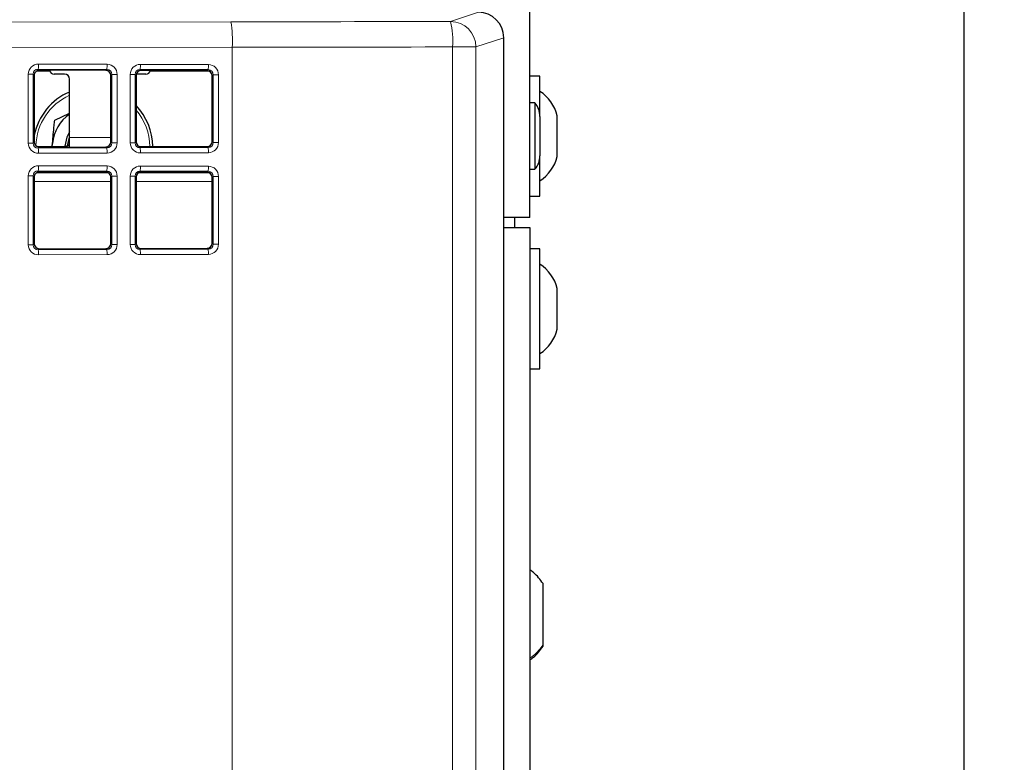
# Paper-space layout 'Blatt3' of a CAD drawing. Header units: millimetres. Extents: x 5 to 418, y 2 to 292.
# Tile 41 of 55: x 125 to 149, y 197 to 215. Entities that reach past the tile are written whole.
import ezdxf

# ---------------------------------------------------------------- set-up
doc = ezdxf.new("R2010")
doc.units = ezdxf.units.MM
doc.layers.add('SLD-0', color=7, linetype='Continuous')
doc.styles.add('SLDTEXTSTYLE1', font='TXT', dxfattribs={"width": 0.605})
doc.dimstyles.new('SLDDIMSTYLE1', dxfattribs={"dimtxt": 3.5, "dimasz": 3.5, "dimexe": 0, "dimexo": 0.0625, "dimgap": 0.875, "dimtad": 1, "dimdec": 1, "dimlfac": 4, "dimrnd": 1e-09, "dimzin": 12, "dimdsep": 46, "dimtxsty": 'SLDTEXTSTYLE1', "dimsah": 1, "dimcen": 0.09, "dimadec": 0, "dimazin": 3, "dimtfac": 1, "dimtofl": 0, "dimtmove": 0, "dimatfit": 3, "dimfxl": 1, "dimfrac": 2, "dimtolj": 1, "dimtzin": 12, "dimarcsym": 0})

# ---------------------------------------------------------------- blocks, each defined once
blk = doc.blocks.new('_D_14')
at = {"layer": 'SLD-0', "color": 7}
for p, q in [((135.067, 252.015), (148.992, 252.015)), ((147.992, 252.015), (147.992, 99.325)), ((134.526, 99.325), (148.992, 99.325))]:
    blk.add_line(p, q, dxfattribs=at)
for points in [[(147.992, 252.015), (147.532, 248.515), (148.452, 248.515)], [(147.992, 99.325), (148.452, 102.825), (147.532, 102.825)]]:
    blk.add_solid(points, dxfattribs=at)
at = {"layer": 'SLD-0', "color": 7, "insert": (143.48, 169.654), "char_height": 3.5, "attachment_point": 1, "rotation": 90, "style": 'SLDTEXTSTYLE1'}
blk.add_mtext('610,8', dxfattribs=at)

psp = doc.layouts.new('Blatt3')

# ---------------------------------------------------------------- linework, layer by layer
at = {"color": 7, "linetype": 'Continuous', "lineweight": 25}
for p, q in [((137.3168, 210.1651), (137.3168, 244.2151)), ((136.6759, 214.5853), (136.676, 214.5853)), ((136.676, 131.8449), (136.676, 214.5853)), ((125.5022, 213.7651), (125.1797, 213.7651)), ((126.8817, 213.7798), (125.2472, 213.7845)), ((125.8668, 213.6901), (125.6168, 213.6901)), ((127.8668, 213.6901), (127.6348, 213.6901)), ((129.3746, 213.7727), (127.7543, 213.7773)), ((129.4172, 213.7651), (127.9814, 213.7651)), ((125.122, 213.6601), (125.122, 212.0201)), ((125.9918, 212.1283), (125.9918, 213.5651)), ((127.0062, 212.0255), (127.0062, 213.6547)), ((127.6292, 213.6529), (127.6292, 212.0273)), ((129.4991, 212.0326), (129.4991, 213.6475)), ((137.5668, 213.6401), (137.3168, 213.6401)), ((137.5668, 212.6506), (137.5668, 213.6401)), ((137.4418, 212.9813), (137.3168, 212.9813)), ((137.4418, 212.9813), (137.4418, 211.9605)), ((125.6259, 212.5595), (125.9918, 212.7267)), ((137.5668, 212.6506), (137.5668, 212.0434)), ((137.9918, 211.6651), (137.9918, 212.6651)), ((125.9428, 211.9263), (125.9918, 212.135)), ((125.9918, 211.8977), (125.9918, 212.1283)), ((137.5668, 212.0434), (137.5668, 211.6795)), ((125.1852, 211.9117), (125.8668, 211.9117)), ((125.2472, 211.8956), (126.8817, 211.9003)), ((125.5668, 211.8965), (125.5713, 211.9847)), ((127.7074, 211.9117), (129.4067, 211.9117)), ((127.7543, 211.9028), (129.3746, 211.9074)), ((137.4418, 211.9605), (137.4418, 211.3488)), ((137.5668, 210.6901), (137.5668, 211.6795)), ((126.8817, 211.2798), (125.2472, 211.2845)), ((129.3746, 211.2727), (127.7543, 211.2773)), ((137.3168, 211.3488), (137.4418, 211.3488)), ((125.122, 211.1601), (125.122, 209.5201)), ((127.0062, 209.5255), (127.0062, 211.1547)), ((127.6292, 211.1529), (127.6292, 209.5273)), ((129.4991, 209.5326), (129.4991, 211.1475)), ((137.3168, 210.6901), (137.5668, 210.6901)), ((137.3168, 210.1651), (136.676, 210.1651)), ((136.9418, 210.1651), (136.9418, 209.9151)), ((136.676, 209.9151), (137.3168, 209.9151)), ((137.3168, 209.9151), (137.3168, 138.6651)), ((125.2472, 209.3956), (126.8817, 209.4003)), ((127.7543, 209.4028), (129.3746, 209.4074)), ((137.5668, 209.3901), (137.3168, 209.3901)), ((137.5668, 206.4401), (137.5668, 209.3901)), ((137.9918, 207.4151), (137.9918, 208.4151)), ((137.3168, 206.4401), (137.5668, 206.4401)), ((137.6418, 199.6501), (137.6418, 201.1601)), ((137.6418, 199.6201), (137.6418, 199.6501))]:
    psp.add_line(p, q, dxfattribs=at)
at = {"color": 7, "linetype": 'Continuous', "lineweight": 18}
for p, q in [((135.3674, 214.9822), (136.0507, 215.2098)), ((117.2997, 214.964), (129.961, 214.976)), ((136.6759, 214.5853), (135.9916, 214.3573)), ((136.6759, 131.8449), (136.6759, 214.5853)), ((129.9952, 214.3511), (117.3338, 214.339)), ((129.9952, 214.3511), (129.9952, 195.4719)), ((135.4151, 194.7651), (135.4151, 214.3573)), ((135.4151, 214.3573), (135.9916, 214.3573)), ((135.9916, 214.3573), (135.9916, 194.7651)), ((125.2273, 213.936), (126.9151, 213.9312)), ((127.7345, 213.9288), (129.4079, 213.924)), ((124.9769, 211.993), (124.9769, 213.6871)), ((124.9769, 213.6871), (125.0949, 213.6871)), ((125.0949, 213.6871), (125.0949, 211.993)), ((125.122, 213.6601), (125.0949, 213.6871)), ((126.9082, 213.8063), (125.2205, 213.8112)), ((125.2205, 213.8112), (125.2472, 213.7845)), ((126.8817, 213.7798), (126.9082, 213.8063)), ((129.4011, 213.7992), (127.7277, 213.804)), ((127.7277, 213.804), (127.7543, 213.7773)), ((129.3746, 213.7727), (129.4011, 213.7992)), ((127.0324, 213.6808), (127.0062, 213.6547)), ((127.0324, 213.6808), (127.164, 213.6808)), ((127.0324, 211.9993), (127.0324, 213.6808)), ((127.164, 213.6808), (127.164, 211.9993)), ((127.4841, 212.0002), (127.4841, 213.6799)), ((127.4841, 213.6799), (127.6021, 213.6799)), ((127.6021, 213.6799), (127.6021, 212.0002)), ((127.6292, 213.6529), (127.6021, 213.6799)), ((129.5252, 213.6737), (129.4991, 213.6475)), ((129.5252, 213.6737), (129.6569, 213.6737)), ((129.5252, 212.0065), (129.5252, 213.6737)), ((129.6569, 213.6737), (129.6569, 212.0065)), ((124.9769, 211.993), (125.0949, 211.993)), ((125.0949, 211.993), (125.122, 212.0201)), ((125.9918, 212.1283), (127.0062, 212.1283)), ((127.0062, 212.0255), (127.0324, 211.9993)), ((127.0324, 211.9993), (127.164, 211.9993)), ((127.4841, 212.0002), (127.6021, 212.0002)), ((127.6021, 212.0002), (127.6292, 212.0273)), ((129.4991, 212.0326), (129.5252, 212.0065)), ((129.5252, 212.0065), (129.6569, 212.0065)), ((125.2472, 211.8956), (125.2205, 211.8689)), ((125.2205, 211.8689), (126.9082, 211.8738)), ((126.9151, 211.7489), (125.2273, 211.7441)), ((125.8668, 211.8974), (125.8668, 211.9117)), ((126.9082, 211.8738), (126.8817, 211.9003)), ((127.7543, 211.9028), (127.7277, 211.8761)), ((127.7277, 211.8761), (129.4011, 211.8809)), ((129.4079, 211.7561), (127.7345, 211.7513)), ((129.4011, 211.8809), (129.3746, 211.9074)), ((125.1754, 211.2622), (126.9452, 211.2622)), ((126.9082, 211.3063), (125.2205, 211.3112)), ((125.2205, 211.3112), (125.2472, 211.2845)), ((125.2273, 211.436), (126.9151, 211.4312)), ((126.8817, 211.2798), (126.9082, 211.3063)), ((127.6943, 211.2622), (129.4242, 211.2622)), ((129.4011, 211.2992), (127.7277, 211.304)), ((127.7277, 211.304), (127.7543, 211.2773)), ((127.7345, 211.4288), (129.4079, 211.424)), ((129.3746, 211.2727), (129.4011, 211.2992)), ((124.9769, 209.493), (124.9769, 211.1871)), ((124.9769, 211.1871), (125.0949, 211.1871)), ((125.0949, 211.1871), (125.0949, 209.493)), ((125.122, 211.1601), (125.0949, 211.1871)), ((125.122, 211.0457), (127.0062, 211.0457)), ((127.0324, 211.1808), (127.0062, 211.1547)), ((127.0324, 211.1808), (127.164, 211.1808)), ((127.0324, 209.4993), (127.0324, 211.1808)), ((127.164, 211.1808), (127.164, 209.4993)), ((127.4841, 209.5002), (127.4841, 211.1799)), ((127.4841, 211.1799), (127.6021, 211.1799)), ((127.6021, 211.1799), (127.6021, 209.5002)), ((127.6292, 211.1529), (127.6021, 211.1799)), ((127.6292, 211.0457), (129.4991, 211.0457)), ((129.5252, 211.1737), (129.4991, 211.1475)), ((129.5252, 211.1737), (129.6569, 211.1737)), ((129.5252, 209.5065), (129.5252, 211.1737)), ((129.6569, 211.1737), (129.6569, 209.5065)), ((124.9769, 209.493), (125.0949, 209.493)), ((125.0949, 209.493), (125.122, 209.5201)), ((125.2472, 209.3956), (125.2205, 209.3689)), ((125.2205, 209.3689), (126.9082, 209.3738)), ((126.9082, 209.3738), (126.8817, 209.4003)), ((127.0062, 209.5255), (127.0324, 209.4993)), ((127.0324, 209.4993), (127.164, 209.4993)), ((127.4841, 209.5002), (127.6021, 209.5002)), ((127.6021, 209.5002), (127.6292, 209.5273)), ((127.7543, 209.4028), (127.7277, 209.3761)), ((127.7277, 209.3761), (129.4011, 209.3809)), ((129.4011, 209.3809), (129.3746, 209.4074)), ((129.4991, 209.5326), (129.5252, 209.5065)), ((129.5252, 209.5065), (129.6569, 209.5065)), ((126.9151, 209.2489), (125.2273, 209.2441)), ((129.4079, 209.2561), (127.7345, 209.2513))]:
    psp.add_line(p, q, dxfattribs=at)
at = {"color": 7, "linetype": 'Continuous', "lineweight": 25, "flags": 128}
psp.add_lwpolyline([(125.9918, 212.2669), (125.9263, 212.1399), (125.8797, 211.9139)], dxfattribs=at)
at = {"color": 7, "linetype": 'Continuous', "lineweight": 18}
for centre, radius, start, end in [((126.9909, 214.5004), 3.008, 357.15541, 9.09781), ((133.247, 214.5062), 2.1733, 356.0733, 12.65394), ((135.3664, 214.357), 0.6252, 0.02637, 89.90378), ((124.5786, 213.9089), 0.6493, 351.3452, 2.39396), ((126.2663, 213.9041), 0.6493, 351.3452, 2.39396), ((127.0858, 213.9017), 0.6493, 351.3452, 2.39396), ((128.7592, 213.8969), 0.6493, 351.3452, 2.39396), ((126.5668, 211.8901), 1.4028, 114.19771, 178.51335), ((126.5668, 211.8901), 1.4028, 0.88583, 40.77302), ((124.5786, 211.7712), 0.6493, 357.60604, 8.6548), ((126.2663, 211.7761), 0.6493, 357.60604, 8.6548), ((127.0858, 211.7784), 0.6493, 357.60604, 8.6548), ((128.7592, 211.7832), 0.6493, 357.60604, 8.6548), ((124.5786, 211.4089), 0.6493, 351.3452, 2.39396), ((126.2663, 211.4041), 0.6493, 351.3452, 2.39396), ((127.0858, 211.4017), 0.6493, 351.3452, 2.39396), ((128.7592, 211.3969), 0.6493, 351.3452, 2.39396), ((124.5786, 209.2712), 0.6493, 357.60604, 8.6548), ((126.2663, 209.2761), 0.6493, 357.60604, 8.6548), ((127.0858, 209.2784), 0.6493, 357.60604, 8.6548), ((128.7592, 209.2832), 0.6493, 357.60604, 8.6548)]:
    psp.add_arc(centre, radius, start, end, dxfattribs=at)
at = {"color": 7, "linetype": 'Continuous', "lineweight": 25}
for centre, radius, start, end in [((125.6168, 213.8151), 0.125, 194.4772, 270), ((125.8668, 213.5651), 0.125, 0, 90), ((127.8668, 213.8151), 0.125, 270, 342.11567), ((126.5668, 211.8901), 1.475, 112.94395, 168.39009), ((137.0204, 212.4275), 1, 13.74131, 56.88111), ((137.0668, 212.6506), 0.5, 0, 41.40962), ((126.5668, 211.8901), 1.475, 0.84249, 43.92509), ((126.5668, 211.8901), 1, 125.09963, 174.56913), ((137.0668, 211.6795), 0.5, 318.59038, 360), ((137.0204, 211.9026), 1, 303.11889, 346.25869), ((137.0204, 208.1775), 1, 13.74131, 56.88111), ((137.0204, 207.6526), 1, 303.11889, 346.25869)]:
    psp.add_arc(centre, radius, start, end, dxfattribs=at)
for centre, major_axis, ratio, start_param, end_param in [((136.0502, 214.5847), (0.5937, 0.1978), 0.9987209, 5.962135, 7.5320179), ((125.2475, 213.6594), (0.1072, -0.0657), 0.99372, 2.1206309, 3.6886881), ((126.8814, 213.6547), (-0.0026, 0.1251), 0.9971429, 4.6914727, 6.25953), ((127.7547, 213.6522), (0.1072, -0.0657), 0.99372, 2.1206309, 3.6886881), ((129.3742, 213.6475), (-0.0026, 0.1251), 0.9971429, 4.6914727, 6.25953), ((125.2475, 212.0208), (0.1072, 0.0657), 0.99372, 2.5944972, 4.1625544), ((126.8814, 212.0255), (0.0026, 0.1251), 0.9971429, 3.165248, 4.7333053), ((127.7547, 212.028), (0.1072, 0.0657), 0.99372, 2.5944972, 4.1625544), ((129.3742, 212.0326), (0.0026, 0.1251), 0.9971429, 3.165248, 4.7333053), ((125.2475, 211.1594), (0.1072, -0.0657), 0.99372, 2.1206309, 3.6886881), ((126.8814, 211.1547), (-0.0026, 0.1251), 0.9971429, 4.6914727, 6.25953), ((127.7547, 211.1522), (0.1072, -0.0657), 0.99372, 2.1206309, 3.6886881), ((129.3742, 211.1475), (-0.0026, 0.1251), 0.9971429, 4.6914727, 6.25953), ((125.2475, 209.5208), (0.1072, 0.0657), 0.99372, 2.5944972, 4.1625544), ((126.8814, 209.5255), (0.0026, 0.1251), 0.9971429, 3.165248, 4.7333053), ((127.7547, 209.528), (0.1072, 0.0657), 0.99372, 2.5944972, 4.1625544), ((129.3742, 209.5326), (0.0026, 0.1251), 0.9971429, 3.165248, 4.7333053)]:
    psp.add_ellipse(centre, major_axis=major_axis, ratio=ratio, start_param=start_param, end_param=end_param, dxfattribs=at)
at = {"color": 7, "linetype": 'Continuous', "lineweight": 18}
for centre, major_axis, ratio, start_param, end_param in [((116.3413, 219.3224), (249.375, 0), 0.0174551, 4.7670318, 4.7887587), ((116.3413, 218.6975), (250, 0), 0.0174114, 4.7670318, 4.7887587), ((125.228, 213.6857), (0.2144, -0.1314), 0.99372, 2.1206309, 3.6886881), ((126.9144, 213.6808), (-0.0052, 0.2503), 0.9971429, 4.6914727, 6.25953), ((127.7352, 213.6785), (0.2144, -0.1314), 0.99372, 2.1206309, 3.6886881), ((129.4072, 213.6737), (-0.0052, 0.2503), 0.9971429, 4.6914727, 6.25953), ((125.2212, 213.6857), (0.1053, -0.0707), 0.985095, 2.1611225, 3.7291798), ((126.9076, 213.6808), (0.0258, 0.1229), 0.9937922, 4.9176145, 6.4856718), ((127.7284, 213.6785), (0.1053, -0.0707), 0.985095, 2.1611225, 3.7291798), ((129.4004, 213.6737), (0.0258, 0.1229), 0.9937922, 4.9176145, 6.4856718), ((125.228, 211.9945), (0.2144, 0.1314), 0.99372, 2.5944972, 4.1625544), ((125.2212, 211.9945), (0.1053, 0.0707), 0.985095, 2.5540055, 4.1220628), ((126.9076, 211.9993), (-0.0258, 0.1229), 0.9937922, 2.9391062, 4.5071634), ((126.9144, 211.9993), (0.0052, 0.2503), 0.9971429, 3.165248, 4.7333053), ((127.7352, 212.0016), (0.2144, 0.1314), 0.99372, 2.5944972, 4.1625544), ((127.7284, 212.0016), (0.1053, 0.0707), 0.985095, 2.5540055, 4.1220628), ((129.4004, 212.0064), (-0.0258, 0.1229), 0.9937922, 2.9391062, 4.5071634), ((129.4072, 212.0064), (0.0052, 0.2503), 0.9971429, 3.165248, 4.7333053), ((125.228, 211.1857), (0.2144, -0.1314), 0.99372, 2.1206309, 3.6886881), ((125.2212, 211.1857), (0.1053, -0.0707), 0.985095, 2.1611225, 3.7291798), ((126.9076, 211.1808), (0.0258, 0.1229), 0.9937922, 4.9176145, 6.4856718), ((126.9144, 211.1808), (-0.0052, 0.2503), 0.9971429, 4.6914727, 6.25953), ((127.7352, 211.1785), (0.2144, -0.1314), 0.99372, 2.1206309, 3.6886881), ((127.7284, 211.1785), (0.1053, -0.0707), 0.985095, 2.1611225, 3.7291798), ((129.4004, 211.1737), (0.0258, 0.1229), 0.9937922, 4.9176145, 6.4856718), ((129.4072, 211.1737), (-0.0052, 0.2503), 0.9971429, 4.6914727, 6.25953), ((125.228, 209.4945), (0.2144, 0.1314), 0.99372, 2.5944972, 4.1625544), ((125.2212, 209.4945), (0.1053, 0.0707), 0.985095, 2.5540055, 4.1220628), ((126.9076, 209.4993), (-0.0258, 0.1229), 0.9937922, 2.9391062, 4.5071634), ((126.9144, 209.4993), (0.0052, 0.2503), 0.9971429, 3.165248, 4.7333053), ((127.7352, 209.5016), (0.2144, 0.1314), 0.99372, 2.5944972, 4.1625544), ((127.7284, 209.5016), (0.1053, 0.0707), 0.985095, 2.5540055, 4.1220628), ((129.4004, 209.5064), (-0.0258, 0.1229), 0.9937922, 2.9391062, 4.5071634), ((129.4072, 209.5064), (0.0052, 0.2503), 0.9971429, 3.165248, 4.7333053)]:
    psp.add_ellipse(centre, major_axis=major_axis, ratio=ratio, start_param=start_param, end_param=end_param, dxfattribs=at)
at = {"color": 7, "linetype": 'Continuous', "lineweight": 25}
for points, knots in [([(125.5713, 211.9847), (125.5854, 212.1338), (125.6039, 212.3274), (125.6218, 212.5161), (125.6259, 212.5595)], [0, 0, 0, 0, 0.770166, 1, 1, 1, 1]), ([(125.8668, 211.9117), (125.8808, 211.9124), (125.9089, 211.9138), (125.9461, 211.9252), (125.9737, 211.9448), (125.9894, 211.9716), (125.991, 211.9931), (125.9918, 212.0033)], [0, 0, 0, 0, 0.2083196, 0.416696, 0.6227876, 0.8205018, 1, 1, 1, 1]), ([(125.5629, 211.8965), (125.563, 211.8977), (125.5658, 211.927), (125.5686, 211.9564), (125.5713, 211.9847)], [0, 0, 0, 0, 0.0394708, 1, 1, 1, 1]), ([(137.6418, 201.1601), (137.5708, 201.2581), (137.4777, 201.3868), (137.3477, 201.4751), (137.3168, 201.4961)], [0, 0, 0, 0, 0.7622719, 1, 1, 1, 1]), ([(137.3168, 199.284), (137.3477, 199.305), (137.4777, 199.3933), (137.5708, 199.522), (137.6418, 199.6201)], [0, 0, 0, 0, 0.23772811, 1, 1, 1, 1])]:
    psp.add_open_spline(points, degree=3, knots=knots, dxfattribs=at)
at = {"color": 7, "linetype": 'Continuous', "lineweight": 18}
psp.add_open_spline([(137.3168, 199.3271), (137.3477, 199.3473), (137.4777, 199.4322), (137.5708, 199.5558), (137.6418, 199.6501)], degree=3, knots=[0, 0, 0, 0, 0.23772811, 1, 1, 1, 1], dxfattribs=at)

# ---------------------------------------------------------------- dimensions: what is measured, and where the dimension line sits
at = {"layer": 'SLD-0', "color": 7}
dim = psp.add_linear_dim(base=(147.9918, 99.325), p1=(135.0668, 252.0151), p2=(134.5264, 99.325), angle=90, dimstyle='SLDDIMSTYLE1', dxfattribs=at)
dim.commit()
dim.dimension.update_dxf_attribs({"geometry": '_D_14', "text_midpoint": (147.9918, 175.67), "dimtype": 160})

doc.saveas('drawing.dxf')
